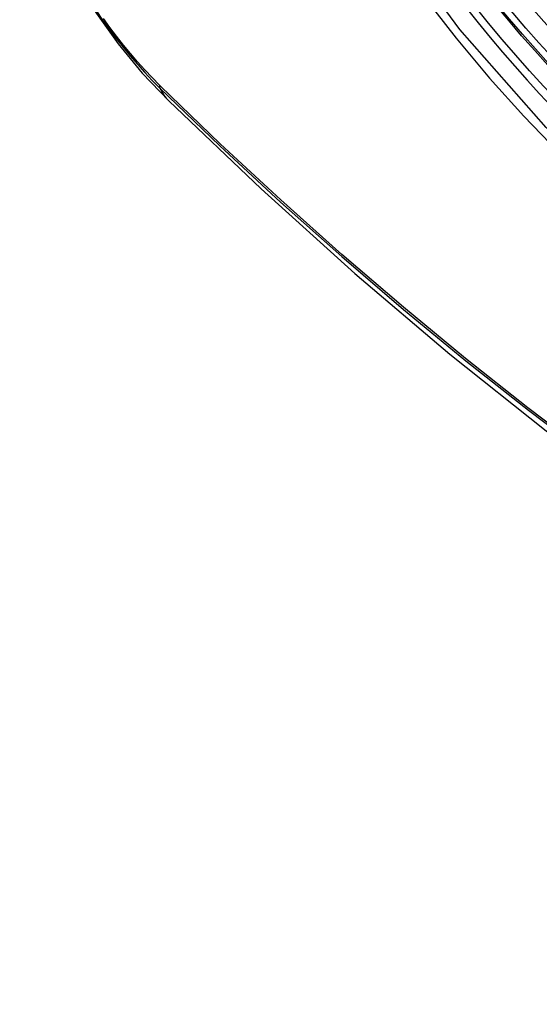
# Model space of a CAD drawing. Header units: inches. Extents: x 20 to 506, y 54 to 236.
# Tile 196 of 245: x 464.484 to 464.686, y 197.298 to 197.68. Entities that reach past the tile are written whole.
import ezdxf

# ---------------------------------------------------------------- set-up
doc = ezdxf.new("R2010")
doc.units = ezdxf.units.IN
doc.header["$MEASUREMENT"] = 0
doc.layers.add('Visible Edges(ANSI)', color=7, linetype='Continuous', lineweight=25)
doc.layers.add('Visible Tangent Edges(ANSI)', color=7, linetype='Continuous', lineweight=25)

msp = doc.modelspace()

# ---------------------------------------------------------------- linework, layer by layer
at = {"layer": 'Visible Edges(ANSI)', "flags": 128}
for points in [[(464.48414, 197.74842), (464.48838, 197.73413), (464.49352, 197.72041), (464.49951, 197.7072), (464.50631, 197.69448), (464.51393, 197.68223), (464.52237, 197.67045), (464.53168, 197.65913), (464.54194, 197.64831)], [(464.54194, 197.64831), (464.57775, 197.61416), (464.61411, 197.58139), (464.65099, 197.55008), (464.68834, 197.52026), (464.7261, 197.492), (464.76424, 197.46534), (464.80269, 197.44033), (464.84143, 197.41703), (464.8804, 197.39548), (464.91956, 197.37572), (464.95887, 197.35781), (464.99829, 197.3418), (465.03777, 197.32774), (465.07726, 197.31567), (465.11672, 197.30566), (465.1561, 197.29776)]]:
    msp.add_lwpolyline(points, dxfattribs=at)
at = {"layer": 'Visible Edges(ANSI)'}
msp.add_ellipse((464.7842, 197.85492), major_axis=(0.15748, -0.27276), ratio=0.57735, start_param=2.363977, end_param=7.060801, dxfattribs=at)
msp.add_ellipse((464.78072, 197.85291), major_axis=(0.15994, -0.27703), ratio=0.57735, dxfattribs=at)
at = {"layer": 'Visible Tangent Edges(ANSI)'}
msp.add_line((464.53873, 197.65409), (464.5384, 197.65443), dxfattribs=at)
at = {"layer": 'Visible Tangent Edges(ANSI)', "flags": 128}
for points in [[(465.02916, 197.70771), (465.02624, 197.6665), (465.01783, 197.62946), (465.00407, 197.59734), (464.98533, 197.57093), (464.96209, 197.55086), (464.93486, 197.53761), (464.90415, 197.53137), (464.87057, 197.53227), (464.83498, 197.54031), (464.79812, 197.5553), (464.76083, 197.57694), (464.72403, 197.60465), (464.68839, 197.63796), (464.65482, 197.67604), (464.6241, 197.71794)], [(464.64101, 197.68867), (464.65348, 197.67263), (464.66639, 197.65716), (464.6797, 197.64234), (464.69336, 197.62821), (464.70731, 197.61483), (464.72149, 197.60228), (464.73585, 197.59059), (464.75035, 197.57978), (464.76495, 197.56988), (464.77961, 197.56092), (464.7943, 197.55293), (464.80893, 197.54598), (464.82343, 197.54006), (464.83777, 197.53521), (464.8519, 197.53142), (464.86579, 197.52871), (464.87938, 197.5271), (464.89263, 197.52658), (464.9055, 197.52716), (464.9179, 197.52884), (464.92982, 197.5316), (464.94122, 197.53542)], [(464.51379, 197.68336), (464.5163, 197.6797), (464.51888, 197.6761), (464.52152, 197.67258), (464.52423, 197.66914), (464.52699, 197.66578), (464.52981, 197.66252), (464.53267, 197.65934), (464.53559, 197.65627), (464.53855, 197.6533)], [(464.5384, 197.65443), (464.5355, 197.65736), (464.53265, 197.66038), (464.52985, 197.66351), (464.52709, 197.66672), (464.52439, 197.67001), (464.52175, 197.67339), (464.51917, 197.67684), (464.51665, 197.68036)], [(464.53855, 197.6533), (464.56183, 197.63089), (464.58536, 197.60908), (464.60912, 197.58789), (464.63308, 197.56736), (464.65721, 197.54749), (464.68149, 197.52833), (464.70588, 197.50989), (464.73036, 197.49219), (464.7549, 197.47526), (464.77946, 197.45911), (464.80402, 197.44376), (464.82858, 197.42921), (464.85313, 197.41545), (464.87767, 197.40249), (464.90218, 197.39033), (464.92664, 197.37899), (464.95102, 197.36849), (464.97528, 197.35883), (464.99942, 197.35002), (465.02344, 197.34207), (465.0473, 197.33497)], [(465.04604, 197.33655), (465.02228, 197.34357), (464.99836, 197.35145), (464.9743, 197.36019), (464.95013, 197.36978), (464.92583, 197.38022), (464.90145, 197.3915), (464.87701, 197.4036), (464.85253, 197.41652), (464.82805, 197.43024), (464.80355, 197.44477), (464.77905, 197.46009), (464.75454, 197.47621), (464.73006, 197.49313), (464.70563, 197.51081), (464.68129, 197.52923), (464.65707, 197.54838), (464.633, 197.56823), (464.6091, 197.58875), (464.58541, 197.60993), (464.56195, 197.63171), (464.53873, 197.65409)]]:
    msp.add_lwpolyline(points, dxfattribs=at)
at = {"layer": 'Visible Tangent Edges(ANSI)'}
for centre, major_axis, ratio, start_param, end_param in [((464.78321, 197.85435), (-0.17318, 0.29996), 0.57735, 5.05527, 10.652693), ((464.78316, 197.85432), (0.15059, -0.26083), 0.57735, 4.097754, 6.89782), ((464.54572, 197.65991), (-0.00689, -0.00703), 0.359305, 5.877532, 6.141239), ((464.62465, 197.73263), (-0.08271, -0.08432), 0.354513, 6.141519, 6.283185)]:
    msp.add_ellipse(centre, major_axis=major_axis, ratio=ratio, start_param=start_param, end_param=end_param, dxfattribs=at)
for centre, major_axis in [((464.7838, 197.85469), (-0.17111, 0.29637)), ((464.78083, 197.85297), (0.1627, -0.2818)), ((464.78072, 197.85291), (-0.1621, 0.28076))]:
    msp.add_ellipse(centre, major_axis=major_axis, ratio=0.57735, dxfattribs=at)

doc.saveas('drawing.dxf')
